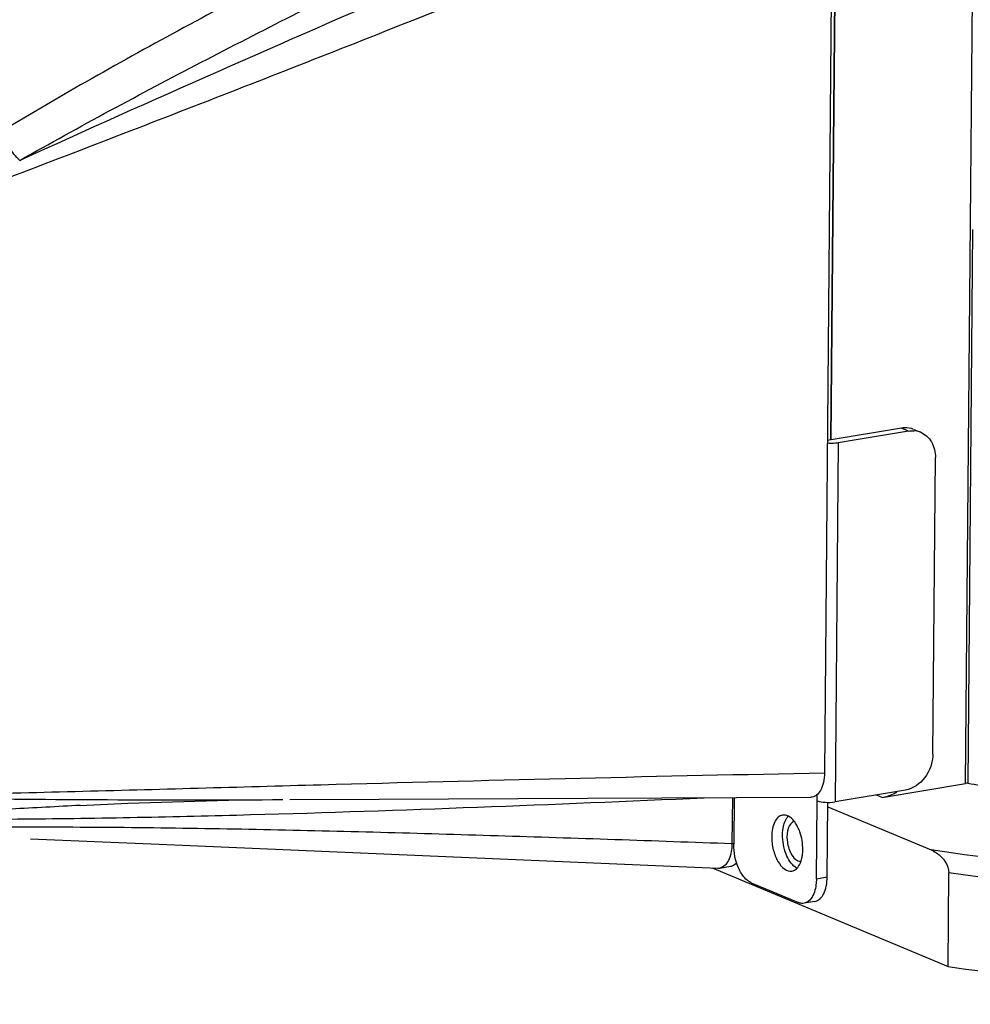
# Model space of a CAD drawing. Header units: millimetres. Extents: x 12 to 2508, y 25 to 1770.
# Tile 36 of 52: x 2206 to 2265, y 644 to 705. Entities that reach past the tile are written whole.
import ezdxf

# ---------------------------------------------------------------- set-up
doc = ezdxf.new("R2010")
doc.units = ezdxf.units.MM
for name, color, linetype in [('COVER_J_ABL73', 7, 'Continuous'), ('COVER_J_PBL75', 7, 'Continuous'), ('FLANGE_B_PBL76', 7, 'Continuous'), ('new_view_8_VBL72', 7, 'Continuous'), ('PLATE_J_PBL74', 7, 'Continuous')]:
    doc.layers.add(name, color=color, linetype=linetype)

# ---------------------------------------------------------------- blocks, each defined once
blk = doc.blocks.new('PLATE_J_PBL74', base_point=(3046.956, 1128.656))
at = {"layer": 'PLATE_J_PBL74', "color": 7}
for p, q in [((3079.823, 1112.499), (3080.235, 1160.653)), ((3084.171, 1113.232), (3079.595, 1112.46)), ((3084.61, 1113.048), (3080.262, 1112.315)), ((3084.927, 1113.15), (3085.365, 1112.967)), ((3086.109, 1093.105), (3086.266, 1111.404)), ((3084.42, 1090.897), (3080.072, 1090.164)), ((3073.848, 1090.43), (3073.824, 1087.553)), ((3078.923, 1085.42), (3078.964, 1090.235)), ((3079.592, 1085.533), (3079.631, 1090.134)), ((3074.904, 1085.168), (3077.81, 1083.952)), ((3078.828, 1084.019), (3078.159, 1083.906))]:
    blk.add_line(p, q, dxfattribs=at)
at = {"layer": 'PLATE_J_PBL74', "color": 2}
for p, q in [((3084.61, 1113.048), (3084.171, 1113.232)), ((3080.262, 1112.315), (3080.072, 1090.164)), ((3078.964, 1090.235), (3078.968, 1090.632)), ((3078.923, 1085.42), (3079.592, 1085.533))]:
    blk.add_line(p, q, dxfattribs=at)
at = {"layer": 'PLATE_J_PBL74', "color": 7}
for centre, radius, start, end in [((3084.855, 1111.714), 1.355, 81.9832, 86.79796), ((3084.86, 1111.755), 1.313, 67.38296, 81.97187), ((3078.156, 1086.884), 0.917, 235.43795, 236.39918)]:
    blk.add_arc(centre, radius, start, end, dxfattribs=at)
for points, knots in [([(3084.926, 1113.151), (3084.752, 1113.224), (3084.49, 1113.269), (3084.236, 1113.242), (3084.171, 1113.232)], [0, 0, 0, 0, 0.743072, 1, 1, 1, 1]), ([(3085.365, 1112.967), (3085.639, 1112.852), (3086.136, 1112.385), (3086.269, 1111.735), (3086.266, 1111.404)], [0, 0, 0, 0, 0.472639, 1, 1, 1, 1]), ([(3080.262, 1112.315), (3080.21, 1112.307), (3079.988, 1112.279), (3079.762, 1112.279), (3079.591, 1112.295)], [0, 0, 0, 0, 0.233299, 1, 1, 1, 1]), ([(3086.109, 1093.105), (3086.105, 1092.595), (3085.77, 1091.6), (3084.884, 1090.975), (3084.42, 1090.897)], [0, 0, 0, 0, 0.519966, 1, 1, 1, 1]), ([(3078.964, 1090.235), (3079.123, 1090.169), (3079.501, 1090.124), (3079.874, 1090.131), (3080.072, 1090.164)], [0, 0, 0, 0, 0.46116, 1, 1, 1, 1]), ([(3076.835, 1089.347), (3076.738, 1089.331), (3076.534, 1089.223), (3076.326, 1088.916), (3076.196, 1088.502), (3076.168, 1088.19), (3076.166, 1088.023)], [0, 0, 0, 0, 0.187128, 0.411103, 0.684496, 1, 1, 1, 1]), ([(3077.541, 1088.984), (3077.445, 1089.103), (3077.243, 1089.3), (3076.955, 1089.367), (3076.835, 1089.347)], [0, 0, 0, 0, 0.557924, 1, 1, 1, 1]), ([(3076.835, 1088.136), (3076.836, 1088.239), (3076.859, 1088.6), (3076.958, 1088.972), (3077.108, 1089.184)], [0, 0, 0, 0, 0.284703, 1, 1, 1, 1]), ([(3077.766, 1088.63), (3077.75, 1088.663), (3077.683, 1088.786), (3077.605, 1088.904), (3077.541, 1088.984)], [0, 0, 0, 0, 0.262801, 1, 1, 1, 1]), ([(3077.636, 1086.129), (3077.362, 1086.317), (3076.964, 1086.997), (3076.832, 1087.731), (3076.835, 1088.136)], [0, 0, 0, 0, 0.45057, 1, 1, 1, 1]), ([(3078.085, 1087.22), (3078.089, 1087.588), (3078.007, 1088.079), (3077.819, 1088.526), (3077.766, 1088.63)], [0, 0, 0, 0, 0.759268, 1, 1, 1, 1]), ([(3074.904, 1085.168), (3074.741, 1085.236), (3074.427, 1085.507), (3073.968, 1086.296), (3073.819, 1087.044), (3073.824, 1087.553)], [0, 0, 0, 0, 0.193944, 0.43885, 1, 1, 1, 1]), ([(3076.166, 1088.023), (3076.164, 1087.75), (3076.23, 1087.215), (3076.5, 1086.518), (3076.881, 1086.007), (3077.264, 1085.87), (3077.416, 1085.896)], [0, 0, 0, 0, 0.304401, 0.593492, 0.827238, 1, 1, 1, 1]), ([(3078.042, 1086.758), (3078.049, 1086.795), (3078.074, 1086.947), (3078.084, 1087.103), (3078.085, 1087.22)], [0, 0, 0, 0, 0.240917, 1, 1, 1, 1]), ([(3077.416, 1085.896), (3077.522, 1085.913), (3077.743, 1086.038), (3077.869, 1086.247), (3077.923, 1086.367)], [0, 0, 0, 0, 0.450277, 1, 1, 1, 1]), ([(3077.923, 1086.367), (3077.936, 1086.396), (3077.987, 1086.523), (3078.022, 1086.655), (3078.042, 1086.758)], [0, 0, 0, 0, 0.235304, 1, 1, 1, 1]), ([(3078.923, 1085.42), (3078.922, 1085.297), (3078.895, 1084.873), (3078.774, 1084.435), (3078.59, 1084.192)], [0, 0, 0, 0, 0.286759, 1, 1, 1, 1]), ([(3078.828, 1084.019), (3078.939, 1084.038), (3079.172, 1084.162), (3079.409, 1084.512), (3079.558, 1084.985), (3079.59, 1085.342), (3079.592, 1085.533)], [0, 0, 0, 0, 0.187135, 0.411144, 0.68452, 1, 1, 1, 1]), ([(3078.159, 1083.906), (3078.073, 1083.892), (3077.95, 1083.901), (3077.839, 1083.94), (3077.81, 1083.952)], [0, 0, 0, 0, 0.736194, 1, 1, 1, 1]), ([(3078.59, 1084.192), (3078.561, 1084.154), (3078.447, 1084.022), (3078.284, 1083.928), (3078.159, 1083.906)], [0, 0, 0, 0, 0.27613, 1, 1, 1, 1])]:
    blk.add_open_spline(points, degree=3, knots=knots, dxfattribs=at)
for points in [[(3084.61, 1113.048), (3084.715, 1113.066), (3084.823, 1113.072), (3084.93, 1113.066)], [(3077.108, 1089.184), (3077.13, 1089.215), (3077.154, 1089.246), (3077.18, 1089.274)], [(3077.74, 1086.067), (3077.708, 1086.083), (3077.678, 1086.101), (3077.648, 1086.12)]]:
    blk.add_open_spline(points, degree=3, dxfattribs=at)
blk = doc.blocks.new('COVER_J_PBL75', base_point=(3039.046, 1128.35))
at = {"layer": 'COVER_J_PBL75', "color": 7}
for p, q in [((3079.906, 1148.802), (3079.419, 1091.957)), ((3073.738, 1090.429), (3073.714, 1087.594)), ((3072.958, 1086.081), (3073.627, 1086.194))]:
    blk.add_line(p, q, dxfattribs=at)
at = {"layer": 'COVER_J_PBL75', "color": 2}
blk.add_line((3073.714, 1087.594), (3073.814, 1087.611), dxfattribs=at)
at = {"layer": 'COVER_J_PBL75', "color": 7}
for points in [[(3033.497, 1089.945), (3036.434, 1090.082), (3042.641, 1090.268), (3045.993, 1090.303)], [(3046.42, 1090.305), (3051.932, 1090.324), (3064.805, 1090.383), (3078.572, 1090.454)], [(3030.431, 1087.885), (3038.359, 1087.545), (3054.612, 1086.859), (3072.841, 1086.074)]]:
    blk.add_lwpolyline(points, dxfattribs=at)
for centre, radius, start, end in [((3070.218, 1087.624), 3.496, 358.98115, 359.51019), ((3072.865, 1086.637), 0.563, 267.55321, 279.47233)]:
    blk.add_arc(centre, radius, start, end, dxfattribs=at)
at = {"layer": 'COVER_J_PBL75', "color": 2}
for points, knots in [([(3074.292, 1155.081), (3066.586, 1151.438), (3055.042, 1145.873), (3039.832, 1137.985), (3032.323, 1133.764), (3028.626, 1131.525)], [0, 0, 0, 0, 0.497517, 0.747775, 1, 1, 1, 1]), ([(3029.758, 1129.741), (3033.451, 1131.834), (3040.91, 1135.832), (3055.944, 1143.424), (3067.314, 1148.849), (3074.901, 1152.409)], [0, 0, 0, 0, 0.252007, 0.502391, 1, 1, 1, 1]), ([(3078.86, 1151.17), (3070.648, 1147.663), (3054.236, 1140.622), (3037.887, 1133.435), (3029.758, 1129.741)], [0, 0, 0, 0, 0.500061, 1, 1, 1, 1]), ([(3079.906, 1148.802), (3070.7, 1145.05), (3056.858, 1139.466), (3038.296, 1132.2), (3028.966, 1128.625), (3024.29, 1126.834)], [0, 0, 0, 0, 0.498756, 0.748767, 1, 1, 1, 1]), ([(3029.761, 1129.742), (3029.506, 1129.982), (3029.065, 1130.547), (3028.743, 1131.185), (3028.626, 1131.525)], [0, 0, 0, 0, 0.493277, 1, 1, 1, 1]), ([(3018.84, 1090.531), (3021.1, 1090.469), (3030.151, 1090.285), (3039.203, 1090.282), (3045.994, 1090.303)], [0, 0, 0, 0, 0.249802, 1, 1, 1, 1]), ([(3016.353, 1088.913), (3018.613, 1089.019), (3023.18, 1089.078), (3030.068, 1089.101), (3037.025, 1089.2), (3046.344, 1089.424), (3058.004, 1089.824), (3067.331, 1090.213), (3071.995, 1090.418)], [0, 0, 0, 0, 0.121939, 0.246049, 0.371262, 0.496887, 0.74843, 1, 1, 1, 1]), ([(3033.498, 1089.945), (3032.076, 1089.871), (3026.359, 1089.57), (3020.643, 1089.227), (3016.353, 1088.913)], [0, 0, 0, 0, 0.248674, 1, 1, 1, 1]), ([(3015.534, 1088.65), (3018.019, 1088.558), (3022.947, 1088.567), (3030.291, 1088.638), (3037.562, 1088.592), (3047.21, 1088.434), (3059.259, 1088.102), (3068.895, 1087.77), (3073.714, 1087.594)], [0, 0, 0, 0, 0.128154, 0.253964, 0.37863, 0.502951, 0.751433, 1, 1, 1, 1])]:
    blk.add_open_spline(points, degree=3, knots=knots, dxfattribs=at)
at = {"layer": 'COVER_J_PBL75', "color": 7}
for points, knots in [([(3018.84, 1090.531), (3023.939, 1090.586), (3034.092, 1090.821), (3054.282, 1091.402), (3069.377, 1091.764), (3079.419, 1091.957)], [0, 0, 0, 0, 0.252477, 0.502735, 1, 1, 1, 1]), ([(3079.419, 1091.957), (3079.417, 1091.756), (3079.381, 1091.383), (3079.217, 1090.895), (3078.947, 1090.546), (3078.689, 1090.455), (3078.572, 1090.454)], [0, 0, 0, 0, 0.320241, 0.593683, 0.813416, 1, 1, 1, 1]), ([(3073.714, 1087.562), (3073.711, 1087.442), (3073.682, 1087.028), (3073.563, 1086.601), (3073.383, 1086.363)], [0, 0, 0, 0, 0.285924, 1, 1, 1, 1]), ([(3073.383, 1086.363), (3073.355, 1086.325), (3073.242, 1086.195), (3073.081, 1086.102), (3072.958, 1086.081)], [0, 0, 0, 0, 0.275573, 1, 1, 1, 1]), ([(3073.627, 1086.194), (3073.662, 1086.199), (3073.805, 1086.238), (3073.929, 1086.332), (3074.004, 1086.416)], [0, 0, 0, 0, 0.238061, 1, 1, 1, 1])]:
    blk.add_open_spline(points, degree=3, knots=knots, dxfattribs=at)
blk = doc.blocks.new('COVER_J_ABL73', base_point=(3032.619, 1128.656))
at = {"layer": 'COVER_J_PBL75'}
blk.add_blockref('COVER_J_PBL75', (3039.046, 1128.35), dxfattribs=at)
at = {"layer": 'PLATE_J_PBL74'}
blk.add_blockref('PLATE_J_PBL74', (3046.956, 1128.656), dxfattribs=at)
blk = doc.blocks.new('FLANGE_B_PBL76', base_point=(3123.841, 1128.931))
at = {"layer": 'FLANGE_B_PBL76', "color": 2}
for p, q in [((3088.133, 1091.299), (3088.748, 1163.095)), ((3082.974, 1090.43), (3082.593, 1090.589))]:
    blk.add_line(p, q, dxfattribs=at)
at = {"layer": 'FLANGE_B_PBL76', "color": 7}
for p, q in [((3080.242, 1161.423), (3079.823, 1112.499)), ((3088.564, 1125.49), (3088.271, 1091.321)), ((3082.974, 1090.43), (3088.133, 1091.299)), ((3079.629, 1089.866), (3086.012, 1087.196)), ((3072.486, 1086.089), (3087.047, 1079.997)), ((3087.047, 1079.997), (3087.097, 1085.776))]:
    blk.add_line(p, q, dxfattribs=at)
for centre, radius, start, end in [((3088.937, 1086.516), 4.85, 97.89328, 99.54606), ((3113.215, 1231.928), 142.803, 259.94028, 260.58429)]:
    blk.add_arc(centre, radius, start, end, dxfattribs=at)
at = {"layer": 'FLANGE_B_PBL76', "color": 2}
for points, knots in [([(3184.822, 1113.164), (3186.42, 1112.33), (3188.619, 1111.003), (3190.989, 1108.85), (3192.215, 1107.301), (3192.991, 1105.713), (3193.291, 1104.09), (3193.094, 1102.466), (3192.414, 1100.878), (3191.279, 1099.338), (3189.031, 1097.207), (3185.039, 1094.75), (3178.989, 1092.204), (3171.494, 1089.943), (3162.731, 1088.025), (3149.181, 1085.928), (3130.79, 1084.549), (3108.334, 1084.739), (3093.296, 1086.127), (3086.012, 1087.196)], [0, 0, 0, 0, 0.04286, 0.060501, 0.075911, 0.089552, 0.102139, 0.114595, 0.127877, 0.142763, 0.159781, 0.20125, 0.253299, 0.315591, 0.387122, 0.466469, 0.641493, 0.82495, 1, 1, 1, 1]), ([(3187.817, 1094.878), (3185.487, 1093.482), (3179.823, 1091.009), (3170.038, 1088.185), (3158.265, 1085.928), (3140.03, 1083.755), (3116.051, 1083.056), (3096.628, 1084.451), (3087.097, 1085.776)], [0, 0, 0, 0, 0.079628, 0.179918, 0.298208, 0.430564, 0.717916, 1, 1, 1, 1])]:
    blk.add_open_spline(points, degree=3, knots=knots, dxfattribs=at)
at = {"layer": 'FLANGE_B_PBL76', "color": 7}
for points, knots in [([(3087.047, 1079.997), (3092.947, 1079.177), (3105.104, 1078.008), (3123.473, 1077.504), (3141.603, 1078.216), (3156.012, 1079.822), (3166.525, 1081.739), (3173.406, 1083.378), (3179.439, 1085.238), (3184.536, 1087.288), (3188.628, 1089.499), (3191.669, 1091.854), (3193.64, 1094.368), (3194.147, 1096.259), (3194.155, 1097.124)], [0, 0, 0, 0, 0.158093, 0.323811, 0.487411, 0.639316, 0.708148, 0.770951, 0.82695, 0.875573, 0.916539, 0.950029, 0.977041, 1, 1, 1, 1]), ([(3082.974, 1090.43), (3083.216, 1090.471), (3083.535, 1090.58), (3083.823, 1090.741), (3083.896, 1090.786)], [0, 0, 0, 0, 0.741658, 1, 1, 1, 1]), ([(3077.559, 1088.961), (3077.389, 1088.918), (3077.101, 1088.493), (3077.086, 1087.774), (3077.266, 1087.042), (3077.589, 1086.612), (3077.785, 1086.53)], [0, 0, 0, 0, 0.189676, 0.470377, 0.77151, 1, 1, 1, 1]), ([(3086.012, 1087.196), (3086.128, 1087.147), (3086.656, 1086.855), (3087.101, 1086.259), (3087.097, 1085.776)], [0, 0, 0, 0, 0.206118, 1, 1, 1, 1])]:
    blk.add_open_spline(points, degree=3, knots=knots, dxfattribs=at)
blk.add_open_spline([(3077.785, 1086.53), (3077.841, 1086.507), (3077.905, 1086.494), (3077.966, 1086.497)], degree=3, dxfattribs=at)
blk = doc.blocks.new('NEW_VIEW_8_VBL72', base_point=(3094.865, 1579.719))
at = {"layer": 'COVER_J_ABL73'}
blk.add_blockref('COVER_J_ABL73', (3032.619, 1128.656), dxfattribs=at)
at = {"layer": 'FLANGE_B_PBL76'}
blk.add_blockref('FLANGE_B_PBL76', (3123.841, 1128.931), dxfattribs=at)

msp = doc.modelspace()

# ---------------------------------------------------------------- block references
at = {"layer": 'new_view_8_VBL72'}
msp.add_blockref('NEW_VIEW_8_VBL72', (2271.471, 1146.225), dxfattribs=at)

doc.saveas('drawing.dxf')
